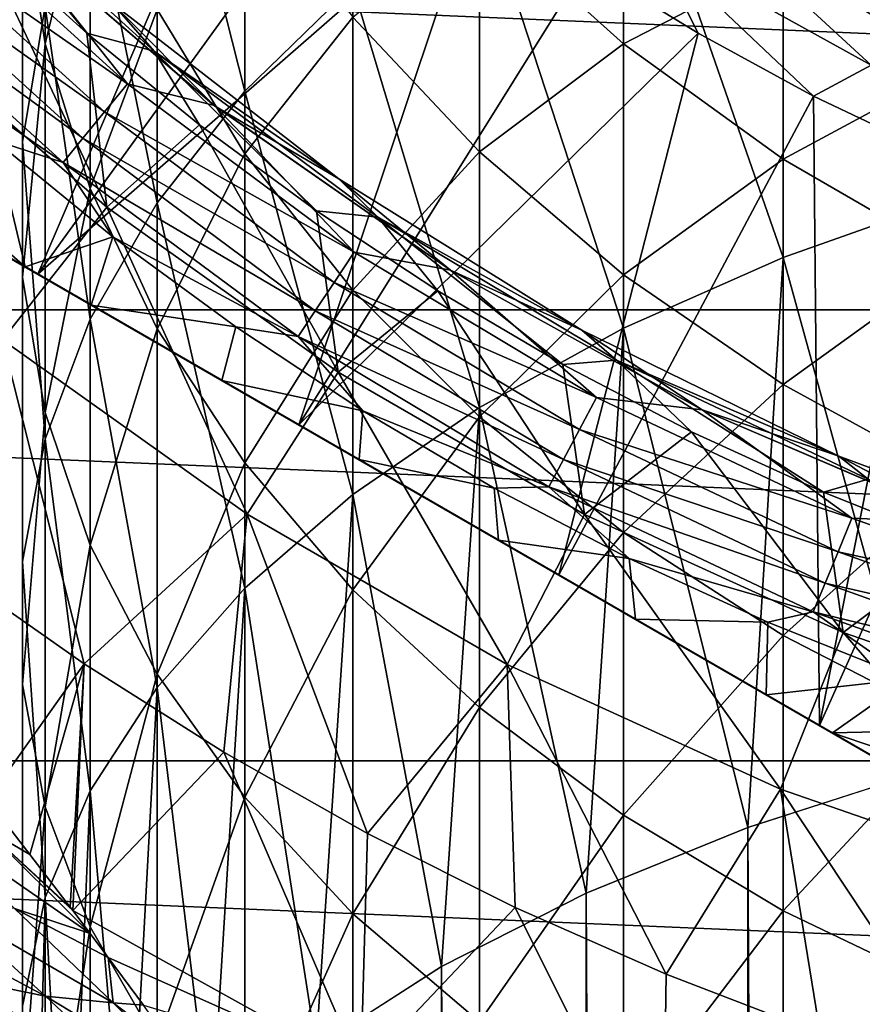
# Model space of a CAD drawing. Header units: metres. Extents: x -82 to 82, y -313 to 40.
# Tile 207 of 256: x -13 to -7.34, y -21.14 to -14.53. Entities that reach past the tile are written whole.
import ezdxf

# ---------------------------------------------------------------- set-up
doc = ezdxf.new("R2010")
doc.units = ezdxf.units.M
doc.layers.add('solid_505278_SW0001_CCC', color=7, linetype='CONTINUOUS')

msp = doc.modelspace()

# ---------------------------------------------------------------- linework, layer by layer
at = {"layer": 'solid_505278_SW0001_CCC'}
for points in [[(-16.009871, -13.776582, 114.878677), (-14.65399, -15.210876, 114.878677), (-12.543314, -11.294029, 119.121323)], [(-14.65399, -15.210876, 114.878677), (-11.93504, -11.935019, 119.121323), (-12.543314, -11.294029, 119.121323)], [(-11.485657, -15.006177, 185.358047), (-11.485657, -11.850669, 182.874664), (-12.076697, -12.679585, 181.902588)], [(-11.485657, -15.006177, 185.358047), (-10.759957, -14.298079, 186.334427), (-11.485657, -11.850669, 182.874664)], [(-14.65399, -15.210876, 114.878677), (-11.294052, -12.543294, 119.121323), (-11.93504, -11.935019, 119.121323)], [(-6.7022, -15.712504, 191.894119), (-6.7022, -12.04149, 189.446014), (-7.867265, -12.505249, 188.806549)], [(-12.828745, -14.688807, 174.35408), (-12.980934, -13.700008, 175.344269), (-12.828745, -12.398502, 171.879761)], [(-12.828745, -14.688807, 174.35408), (-12.828745, -12.398502, 171.879761), (-12.52615, -13.443274, 170.986298)], [(-7.867265, -16.124609, 191.2202), (-7.867265, -12.505249, 188.806549), (-8.940093, -13.040241, 188.068848)], [(-7.867265, -16.124609, 191.2202), (-6.7022, -15.712504, 191.894119), (-7.867265, -12.505249, 188.806549)], [(-14.65399, -15.210876, 114.878677), (-12.87771, -16.236412, 115.276672), (-11.294052, -12.543294, 119.121323)], [(-12.87771, -16.236412, 115.276672), (-10.622108, -13.117189, 119.121323), (-11.294052, -12.543294, 119.121323)], [(-12.980934, -15.345057, 178.776749), (-12.980934, -12.705381, 176.340302), (-12.980934, -13.700008, 175.344269)], [(-12.980934, -15.345057, 178.776749), (-12.828745, -14.437081, 179.841537), (-12.980934, -12.705381, 176.340302)], [(-12.076697, -15.756187, 184.323868), (-12.076697, -12.679585, 181.902588), (-12.52615, -13.545105, 180.887573)], [(-12.076697, -15.756187, 184.323868), (-11.485657, -15.006177, 185.358047), (-12.076697, -12.679585, 181.902588)], [(-8.940093, -16.600012, 190.442764), (-8.940093, -13.040241, 188.068848), (-9.908107, -13.640197, 187.241577)], [(-8.940093, -16.600012, 190.442764), (-7.867265, -16.124609, 191.2202), (-8.940093, -13.040241, 188.068848)], [(-12.87771, -16.236412, 115.276672), (-9.92105, -13.655131, 119.121323), (-10.622108, -13.117189, 119.121323)], [(36.44915, -16.476023, -279.5), (-36.44915, -16.476023, -279.5), (-37.71508, -13.325637, -279.5)], [(37.71508, -13.325637, -279.5), (36.44915, -16.476023, -279.5), (-37.71508, -13.325637, -279.5)], [(-8.940093, -14.68712, 162.595413), (-9.908107, -13.816042, 163.129776), (-8.940093, -13.320316, 160.157272)], [(-8.940093, -14.68712, 162.595413), (-8.940093, -13.320316, 160.157272), (-7.867265, -14.1321, 159.743256)], [(-12.095351, -14.738228, 80.853928), (-12.376077, -14.416405, 84), (-13.481708, -13.481708, 80.853928)], [(-13.481708, -13.481708, 80.853928), (-13.272218, -13.962365, 77.713394), (-12.548, -14.616672, 77.713394)], [(-12.095351, -14.738228, 80.853928), (-13.481708, -13.481708, 80.853928), (-12.548, -14.616672, 77.713394)], [(-12.52615, -15.66018, 173.381332), (-12.828745, -14.688807, 174.35408), (-12.52615, -13.443274, 170.986298)], [(-12.52615, -15.66018, 173.381332), (-12.52615, -13.443274, 170.986298), (-12.076697, -14.457055, 170.119339)], [(-12.52615, -16.539318, 183.244019), (-12.52615, -13.545105, 180.887573), (-12.828745, -14.437081, 179.841537)], [(-12.52615, -16.539318, 183.244019), (-12.076697, -15.756187, 184.323868), (-12.52615, -13.545105, 180.887573)], [(-11.485657, -15.427962, 169.289063), (-12.076697, -14.457055, 170.119339), (-11.485657, -13.533169, 166.888428)], [(-11.485657, -15.427962, 169.289063), (-11.485657, -13.533169, 166.888428), (-10.759957, -14.508553, 166.178955)], [(-13.854642, -13.854642, 92.084709), (-13.68262, -13.68262, 92.021599), (-12.275603, -14.957866, 92.021599)], [(-12.275603, -14.957866, 92.021599), (-13.68262, -13.68262, 92.021599), (-13.159344, -13.843471, 92)], [(-12.87771, -16.236412, 115.276672), (-11.123654, -17.249117, 115.475197), (-9.92105, -13.655131, 119.121323)], [(-11.123654, -17.249117, 115.475197), (-9.192798, -14.155645, 119.121323), (-9.92105, -13.655131, 119.121323)], [(-9.908107, -17.133142, 189.570923), (-9.908107, -13.640197, 187.241577), (-10.759957, -14.298079, 186.334427)], [(-9.908107, -17.133142, 189.570923), (-8.940093, -16.600012, 190.442764), (-9.908107, -13.640197, 187.241577)], [(-8.526323, -13.679221, 119.673233), (-8.738864, -14.02021, 119.427048), (-7.275626, -14.832373, 119.427048)], [(-7.098674, -14.471631, 119.673233), (-8.526323, -13.679221, 119.673233), (-7.275626, -14.832373, 119.427048)], [(-3.335342, -21.745701, 112.757362), (-17.164658, -13.761341, 112.757362), (-17.164658, -13.761341, 97.169998)], [(-3.344638, -21.740334, 112.910164), (-17.155363, -13.766708, 112.910164), (-17.164658, -13.761341, 112.757362)], [(-3.335342, -21.745701, 112.757362), (-3.344638, -21.740334, 112.910164), (-17.164658, -13.761341, 112.757362)], [(-3.335342, -21.745701, 97.169998), (-3.335342, -21.745701, 112.757362), (-17.164658, -13.761341, 97.169998)], [(-17.14616, -13.77202, 96.840813), (-3.335342, -21.745701, 97.169998), (-17.164658, -13.761341, 97.169998)], [(-12.980934, -16.258387, 177.705673), (-12.980934, -13.700008, 175.344269), (-12.828745, -14.688807, 174.35408)], [(-12.980934, -16.258387, 177.705673), (-12.980934, -15.345057, 178.776749), (-12.980934, -13.700008, 175.344269)], [(-6.7022, -14.835794, 159.384354), (-7.867265, -14.1321, 159.743256), (-6.7022, -13.72072, 156.967819)], [(-3.372968, -21.723976, 113.064278), (-17.127033, -13.783063, 113.064262), (-17.155363, -13.766708, 112.910164)], [(-3.344638, -21.740334, 112.910164), (-3.372968, -21.723976, 113.064278), (-17.155363, -13.766708, 112.910164)], [(-17.14616, -13.77202, 96.840813), (-3.353839, -21.735022, 96.840813), (-3.335342, -21.745701, 97.169998)], [(-17.14616, -13.77202, 96.840813), (-17.089987, -13.804452, 96.510437), (-3.353839, -21.735022, 96.840813)], [(-3.422243, -21.695528, 113.222115), (-17.077768, -13.811507, 113.222092), (-17.127033, -13.783063, 113.064262)], [(-3.372968, -21.723976, 113.064278), (-3.422243, -21.695528, 113.222115), (-17.127033, -13.783063, 113.064262)], [(-17.089987, -13.804452, 96.510437), (-3.410013, -21.702589, 96.510437), (-3.353839, -21.735022, 96.840813)], [(-17.089987, -13.804452, 96.510437), (-17.041265, -13.832582, 96.32399), (-3.410013, -21.702589, 96.510437)], [(-3.423943, -21.694546, 113.22657), (-17.076057, -13.812495, 113.22657), (-17.077768, -13.811507, 113.222092)], [(-3.422243, -21.695528, 113.222115), (-3.423943, -21.694546, 113.22657), (-17.077768, -13.811507, 113.222092)], [(-3.495441, -21.653267, 113.385109), (-17.004576, -13.853765, 113.385078), (-17.076057, -13.812495, 113.22657)], [(-3.423943, -21.694546, 113.22657), (-3.495441, -21.653267, 113.385109), (-17.076057, -13.812495, 113.22657)], [(-9.908107, -15.414766, 165.519791), (-10.759957, -14.508553, 166.178955), (-9.908107, -13.816042, 163.129776)], [(-9.908107, -15.414766, 165.519791), (-9.908107, -13.816042, 163.129776), (-8.940093, -14.68712, 162.595413)], [(-17.041265, -13.832582, 96.32399), (-3.458735, -21.674459, 96.32399), (-3.410013, -21.702589, 96.510437)], [(-17.041265, -13.832582, 96.32399), (-16.99383, -13.859969, 96.176758), (-3.458735, -21.674459, 96.32399)], [(-3.495441, -21.653267, 113.385109), (-16.903015, -13.9124, 113.554543), (-17.004576, -13.853765, 113.385078)], [(-16.99383, -13.859969, 96.176758), (-3.50617, -21.647072, 96.176758), (-3.458735, -21.674459, 96.32399)], [(-16.99383, -13.859969, 96.176758), (-16.854033, -13.940681, 95.839478), (-3.50617, -21.647072, 96.176758)], [(-13.854642, -13.854642, 92.084709), (-12.429935, -15.145921, 92.084709), (-14.016799, -14.016799, 92.187546)], [(-13.854642, -13.854642, 92.084709), (-12.275603, -14.957866, 92.021599), (-12.429935, -15.145921, 92.084709)], [(-11.69099, -15.103997, 89.099998), (-13.159344, -13.843471, 92), (-13.159473, -13.843348, 89.099998)], [(-12.376098, -14.416386, 89.099998), (-11.69099, -15.103997, 89.099998), (-13.159473, -13.843348, 89.099998)], [(-12.275603, -14.957866, 92.021599), (-13.159344, -13.843471, 92), (-11.691373, -15.103702, 92)], [(-11.69099, -15.103997, 89.099998), (-11.691373, -15.103702, 92), (-13.159344, -13.843471, 92)], [(-3.693207, -21.539087, 113.683708), (-16.806791, -13.967956, 113.683716), (-16.903015, -13.9124, 113.554543)], [(-3.597039, -21.59461, 113.554626), (-3.693207, -21.539087, 113.683708), (-16.903015, -13.9124, 113.554543)], [(-3.495441, -21.653267, 113.385109), (-3.597039, -21.59461, 113.554626), (-16.903015, -13.9124, 113.554543)], [(-16.854033, -13.940681, 95.839478), (-3.645968, -21.56636, 95.839478), (-3.50617, -21.647072, 96.176758)], [(-16.854033, -13.940681, 95.839478), (-16.665241, -14.049679, 95.497742), (-3.645968, -21.56636, 95.839478)], [(-13.272218, -13.962365, 77.713394), (-13.859437, -14.535359, 69.836754), (-12.415007, -15.786965, 69.836754)], [(-12.548, -14.616672, 77.713394), (-13.272218, -13.962365, 77.713394), (-12.415007, -15.786965, 69.836754)], [(-3.733701, -21.515707, 113.731995), (-16.766411, -13.991269, 113.731865), (-16.806791, -13.967956, 113.683716)], [(-3.693207, -21.539087, 113.683708), (-3.733701, -21.515707, 113.731995), (-16.806791, -13.967956, 113.683716)], [(-3.733701, -21.515707, 113.731995), (-16.586079, -14.095385, 113.917839), (-16.766411, -13.991269, 113.731865)], [(-14.016799, -14.016799, 92.187546), (-12.575418, -15.323192, 92.187546), (-14.164539, -14.164539, 92.327232)], [(-12.429935, -15.145921, 92.084709), (-12.575418, -15.323192, 92.187546), (-14.016799, -14.016799, 92.187546)], [(-8.738864, -14.02021, 119.427048), (-9.192798, -14.155645, 119.121323), (-8.439349, -14.61736, 119.121323)], [(-8.738864, -14.02021, 119.427048), (-8.439349, -14.61736, 119.121323), (-7.662769, -15.039009, 119.121323)], [(-7.275626, -14.832373, 119.427048), (-8.738864, -14.02021, 119.427048), (-7.662769, -15.039009, 119.121323)], [(-16.665241, -14.049679, 95.497742), (-3.834758, -21.457363, 95.497742), (-3.645968, -21.56636, 95.839478)], [(-16.665241, -14.049679, 95.497742), (-16.657099, -14.05438, 95.48481), (-3.834758, -21.457363, 95.497742)], [(-16.657099, -14.05438, 95.48481), (-3.842902, -21.452662, 95.48481), (-3.834758, -21.457363, 95.497742)], [(-16.657099, -14.05438, 95.48481), (-16.420527, -14.190966, 95.152443), (-3.842902, -21.452662, 95.48481)], [(-3.914102, -21.411554, 113.918007), (-16.352201, -14.230412, 114.111252), (-16.586079, -14.095385, 113.917839)], [(-3.733701, -21.515707, 113.731995), (-3.914102, -21.411554, 113.918007), (-16.586079, -14.095385, 113.917839)], [(-11.123654, -17.249117, 115.475197), (-8.439349, -14.61736, 119.121323), (-9.192798, -14.155645, 119.121323)], [(-7.867265, -15.46388, 162.118912), (-8.940093, -14.68712, 162.595413), (-7.867265, -14.1321, 159.743256)], [(-7.867265, -15.46388, 162.118912), (-7.867265, -14.1321, 159.743256), (-6.7022, -14.835794, 159.384354)], [(-16.420527, -14.190966, 95.152443), (-4.079474, -21.316076, 95.152443), (-3.842902, -21.452662, 95.48481)], [(-16.420527, -14.190966, 95.152443), (-16.110819, -14.369775, 94.804329), (-4.079474, -21.316076, 95.152443)], [(-14.164539, -14.164539, 92.327232), (-12.707966, -15.484701, 92.327232), (-13.926567, -14.65074, 92.499084)], [(-12.575418, -15.323192, 92.187546), (-12.707966, -15.484701, 92.327232), (-14.164539, -14.164539, 92.327232)], [(-4.159576, -21.269829, 114.119965), (-16.340429, -14.23721, 114.119957), (-16.352201, -14.230412, 114.111252)], [(-4.148025, -21.276499, 114.11142), (-4.159576, -21.269829, 114.119965), (-16.352201, -14.230412, 114.111252)], [(-3.914102, -21.411554, 113.918007), (-4.148025, -21.276499, 114.11142), (-16.352201, -14.230412, 114.111252)], [(-4.446409, -21.104225, 114.309044), (-16.053864, -14.402658, 114.308884), (-16.340429, -14.23721, 114.119957)], [(-4.159576, -21.269829, 114.119965), (-4.446409, -21.104225, 114.309044), (-16.340429, -14.23721, 114.119957)], [(-10.759957, -17.717749, 188.614914), (-10.759957, -14.298079, 186.334427), (-11.485657, -15.006177, 185.358047)], [(-10.759957, -17.717749, 188.614914), (-9.908107, -17.133142, 189.570923), (-10.759957, -14.298079, 186.334427)], [(-16.110819, -14.369775, 94.804329), (-4.389181, -21.137266, 94.804329), (-4.079474, -21.316076, 95.152443)], [(-16.110819, -14.369775, 94.804329), (-15.973395, -14.449117, 94.671585), (-4.389181, -21.137266, 94.804329)], [(-4.446409, -21.104225, 114.309044), (-15.68013, -14.618434, 114.506233), (-16.053864, -14.402658, 114.308884)], [(-12.376098, -14.416386, 89.099998), (-10.854101, -15.5945, 89.099998), (-11.69099, -15.103997, 89.099998)], [(-10.854096, -15.594505, 84), (-10.854101, -15.5945, 89.099998), (-12.376098, -14.416386, 89.099998)], [(-12.376077, -14.416405, 84), (-10.854096, -15.594505, 84), (-12.376098, -14.416386, 89.099998)], [(-12.095351, -14.738228, 80.853928), (-10.854096, -15.594505, 84), (-12.376077, -14.416405, 84)], [(-15.973395, -14.449117, 94.671585), (-4.526604, -21.057924, 94.671585), (-4.389181, -21.137266, 94.804329)], [(-15.973395, -14.449117, 94.671585), (-15.72608, -14.591905, 94.457443), (-4.526604, -21.057924, 94.671585)], [(-12.828745, -17.346386, 182.131165), (-12.828745, -14.437081, 179.841537), (-12.980934, -15.345057, 178.776749)], [(-12.828745, -17.346386, 182.131165), (-12.52615, -16.539318, 183.244019), (-12.828745, -14.437081, 179.841537)], [(-12.076697, -16.602743, 172.437439), (-12.52615, -15.66018, 173.381332), (-12.076697, -14.457055, 170.119339)], [(-12.076697, -16.602743, 172.437439), (-12.076697, -14.457055, 170.119339), (-11.485657, -15.427962, 169.289063)], [(-12.415007, -15.786965, 69.836754), (-13.859437, -14.535359, 69.836754), (-13.115787, -16.67808, 61.983105)], [(-10.759957, -16.344612, 168.505173), (-11.485657, -15.427962, 169.289063), (-10.759957, -14.508553, 166.178955)], [(-10.759957, -16.344612, 168.505173), (-10.759957, -14.508553, 166.178955), (-9.908107, -15.414766, 165.519791)], [(-15.72608, -14.591905, 94.457443), (-4.773921, -20.915136, 94.457436), (-4.526604, -21.057924, 94.671585)], [(-15.72608, -14.591905, 94.457443), (-15.258471, -14.861878, 94.119049), (-4.773921, -20.915136, 94.457436)], [(-4.85295, -20.869509, 114.521698), (-15.647055, -14.63753, 114.52169), (-15.68013, -14.618434, 114.506233)], [(-4.820144, -20.888449, 114.506363), (-4.85295, -20.869509, 114.521698), (-15.68013, -14.618434, 114.506233)], [(-4.446409, -21.104225, 114.309044), (-4.820144, -20.888449, 114.506363), (-15.68013, -14.618434, 114.506233)], [(-11.791574, -15.233457, 77.713394), (-12.548, -14.616672, 77.713394), (-12.415007, -15.786965, 69.836754)], [(-12.095351, -14.738228, 80.853928), (-12.548, -14.616672, 77.713394), (-11.791574, -15.233457, 77.713394)], [(-11.123654, -17.249117, 115.475197), (-9.376345, -18.257925, 115.475197), (-8.439349, -14.61736, 119.121323)], [(-9.376345, -18.257925, 115.475197), (-7.662769, -15.039009, 119.121323), (-8.439349, -14.61736, 119.121323)], [(-5.281591, -20.622032, 114.698235), (-15.218615, -14.88489, 114.698158), (-15.647055, -14.63753, 114.52169)], [(-4.85295, -20.869509, 114.521698), (-5.281591, -20.622032, 114.698235), (-15.647055, -14.63753, 114.52169)], [(-12.707966, -15.484701, 92.327232), (-13.166644, -15.337305, 92.499084), (-13.926567, -14.65074, 92.499084)], [(-12.828745, -17.166363, 176.640884), (-12.980934, -16.258387, 177.705673), (-12.828745, -14.688807, 174.35408)], [(-12.828745, -17.166363, 176.640884), (-12.828745, -14.688807, 174.35408), (-12.52615, -15.66018, 173.381332)], [(-8.940093, -16.241186, 164.918671), (-9.908107, -15.414766, 165.519791), (-8.940093, -14.68712, 162.595413)], [(-8.940093, -16.241186, 164.918671), (-8.940093, -14.68712, 162.595413), (-7.867265, -15.46388, 162.118912)], [(-10.59251, -15.852812, 80.853928), (-10.854096, -15.594505, 84), (-12.095351, -14.738228, 80.853928)], [(-12.095351, -14.738228, 80.853928), (-11.791574, -15.233457, 77.713394), (-11.004877, -15.811138, 77.713394)], [(-10.59251, -15.852812, 80.853928), (-12.095351, -14.738228, 80.853928), (-11.004877, -15.811138, 77.713394)], [(-15.258471, -14.861878, 94.119049), (-5.241532, -20.645161, 94.119041), (-4.773921, -20.915136, 94.457436)], [(-15.258471, -14.861878, 94.119049), (-14.879573, -15.080636, 93.892952), (-5.241532, -20.645161, 94.119041)], [(-15.218615, -14.88489, 114.698158), (-5.84601, -20.296165, 114.878677), (-14.65399, -15.210876, 114.878677)], [(-5.281591, -20.622032, 114.698235), (-5.84601, -20.296165, 114.878677), (-15.218615, -14.88489, 114.698158)], [(-6.7022, -16.137215, 161.705856), (-7.867265, -15.46388, 162.118912), (-6.7022, -14.835794, 159.384354)], [(-7.275626, -14.832373, 119.427048), (-7.662769, -15.039009, 119.121323), (-6.865186, -15.419437, 119.121323)], [(-14.404408, -14.925163, 93.166901), (-12.963223, -16.18704, 93.160645), (-13.329845, -15.975371, 93.259979)], [(-13.166644, -15.337305, 92.499084), (-12.963223, -16.18704, 93.160645), (-14.404408, -14.925163, 93.166901)], [(-12.429935, -15.145921, 92.084709), (-12.275603, -14.957866, 92.021599), (-10.750365, -16.089058, 92.021599)], [(-10.750365, -16.089058, 92.021599), (-12.275603, -14.957866, 92.021599), (-11.691373, -15.103702, 92)], [(-11.485657, -18.346975, 187.585938), (-11.485657, -15.006177, 185.358047), (-12.076697, -15.756187, 184.323868)], [(-11.485657, -18.346975, 187.585938), (-10.759957, -17.717749, 188.614914), (-11.485657, -15.006177, 185.358047)], [(-14.879573, -15.080636, 93.892952), (-5.620428, -20.426405, 93.892952), (-5.241532, -20.645161, 94.119041)], [(-14.879573, -15.080636, 93.892952), (-14.703426, -15.182334, 93.79953), (-5.620428, -20.426405, 93.892952)], [(-9.376345, -18.257925, 115.475197), (-7.622289, -19.27063, 115.276672), (-7.662769, -15.039009, 119.121323)], [(-7.622289, -19.27063, 115.276672), (-6.865186, -15.419437, 119.121323), (-7.662769, -15.039009, 119.121323)], [(-12.429935, -15.145921, 92.084709), (-10.885523, -16.291336, 92.084709), (-12.575418, -15.323192, 92.187546)], [(-12.429935, -15.145921, 92.084709), (-10.750365, -16.089058, 92.021599), (-10.885523, -16.291336, 92.084709)], [(-10.750365, -16.089058, 92.021599), (-11.691373, -15.103702, 92), (-10.102996, -16.20924, 92)], [(-10.103275, -16.209066, 89.099998), (-10.102996, -16.20924, 92), (-11.691373, -15.103702, 92)], [(-10.103275, -16.209066, 89.099998), (-11.691373, -15.103702, 92), (-11.69099, -15.103997, 89.099998)], [(-10.854101, -15.5945, 89.099998), (-10.103275, -16.209066, 89.099998), (-11.69099, -15.103997, 89.099998)], [(-14.703426, -15.182334, 93.79953), (-5.796582, -20.324703, 93.799522), (-5.620428, -20.426405, 93.892952)], [(-14.703426, -15.182334, 93.79953), (-14.060379, -15.553597, 93.50985), (-5.796582, -20.324703, 93.799522)], [(-14.65399, -15.210876, 114.878677), (-5.84601, -20.296165, 114.878677), (-7.622289, -19.27063, 115.276672)], [(-14.65399, -15.210876, 114.878677), (-7.622289, -19.27063, 115.276672), (-12.87771, -16.236412, 115.276672)], [(-11.791574, -15.233457, 77.713394), (-12.415007, -15.786965, 69.836754), (-10.858144, -16.895603, 69.836754)], [(-11.004877, -15.811138, 77.713394), (-11.791574, -15.233457, 77.713394), (-10.858144, -16.895603, 69.836754)], [(-13.166644, -15.337305, 92.499084), (-12.372923, -15.984499, 92.499084), (-12.963223, -16.18704, 93.160645)], [(-12.707966, -15.484701, 92.327232), (-12.372923, -15.984499, 92.499084), (-13.166644, -15.337305, 92.499084)], [(-12.980934, -18.167931, 180.998352), (-12.980934, -15.345057, 178.776749), (-12.980934, -16.258387, 177.705673)], [(-12.980934, -18.167931, 180.998352), (-12.828745, -17.346386, 182.131165), (-12.980934, -15.345057, 178.776749)], [(-12.575418, -15.323192, 92.187546), (-11.012929, -16.482012, 92.187546), (-12.707966, -15.484701, 92.327232)], [(-10.885523, -16.291336, 92.084709), (-11.012929, -16.482012, 92.187546), (-12.575418, -15.323192, 92.187546)], [(-9.908107, -17.196259, 167.776871), (-10.759957, -16.344612, 168.505173), (-9.908107, -15.414766, 165.519791)], [(-9.908107, -17.196259, 167.776871), (-9.908107, -15.414766, 165.519791), (-8.940093, -16.241186, 164.918671)], [(-7.622289, -19.27063, 115.276672), (-6.048785, -15.757602, 119.121323), (-6.865186, -15.419437, 119.121323)], [(-12.707966, -15.484701, 92.327232), (-11.129007, -16.655737, 92.327232), (-12.372923, -15.984499, 92.499084)], [(-11.012929, -16.482012, 92.187546), (-11.129007, -16.655737, 92.327232), (-12.707966, -15.484701, 92.327232)], [(-11.485657, -17.505442, 171.533447), (-12.076697, -16.602743, 172.437439), (-11.485657, -15.427962, 169.289063)], [(-11.485657, -17.505442, 171.533447), (-11.485657, -15.427962, 169.289063), (-10.759957, -16.344612, 168.505173)], [(-7.867265, -16.978123, 164.382629), (-8.940093, -16.241186, 164.918671), (-7.867265, -15.46388, 162.118912)], [(-7.867265, -16.978123, 164.382629), (-7.867265, -15.46388, 162.118912), (-6.7022, -16.137215, 161.705856)], [(-14.060379, -15.553597, 93.50985), (-6.439635, -19.953436, 93.50985), (-5.796582, -20.324703, 93.799522)], [(-14.060379, -15.553597, 93.50985), (-13.329845, -15.975371, 93.259979), (-6.439635, -19.953436, 93.50985)], [(-10.854101, -15.5945, 89.099998), (-9.220716, -16.612597, 89.099998), (-10.103275, -16.209066, 89.099998)], [(-9.220737, -16.612585, 84), (-9.220716, -16.612597, 89.099998), (-10.854101, -15.5945, 89.099998)], [(-10.854096, -15.594505, 84), (-9.220737, -16.612585, 84), (-10.854101, -15.5945, 89.099998)], [(-10.59251, -15.852812, 80.853928), (-9.220737, -16.612585, 84), (-10.854096, -15.594505, 84)], [(-12.52615, -18.058338, 175.594849), (-12.828745, -17.166363, 176.640884), (-12.52615, -15.66018, 173.381332)], [(-12.52615, -18.058338, 175.594849), (-12.52615, -15.66018, 173.381332), (-12.076697, -16.602743, 172.437439)], [(-6.916417, -19.573166, 193.902969), (-6.7022, -15.712504, 191.894119), (-7.867265, -16.124609, 191.2202)], [(-12.415007, -15.786965, 69.836754), (-13.115787, -16.67808, 61.983105), (-11.471045, -17.849295, 61.983105)], [(-12.076697, -19.013449, 186.496048), (-12.076697, -15.756187, 184.323868), (-12.52615, -16.539318, 183.244019)], [(-10.858144, -16.895603, 69.836754), (-12.415007, -15.786965, 69.836754), (-11.471045, -17.849295, 61.983105)], [(-12.076697, -19.013449, 186.496048), (-11.485657, -18.346975, 187.585938), (-12.076697, -15.756187, 184.323868)], [(-10.189931, -16.348232, 77.713394), (-11.004877, -15.811138, 77.713394), (-10.858144, -16.895603, 69.836754)], [(-10.59251, -15.852812, 80.853928), (-11.004877, -15.811138, 77.713394), (-10.189931, -16.348232, 77.713394)], [(-7.622289, -19.27063, 115.276672), (-5.84601, -20.296165, 114.878677), (-6.048785, -15.757602, 119.121323)], [(-8.987657, -16.814724, 80.853928), (-9.220737, -16.612585, 84), (-10.59251, -15.852812, 80.853928)], [(-10.59251, -15.852812, 80.853928), (-10.189931, -16.348232, 77.713394), (-9.348828, -16.843361, 77.713394)], [(-8.987657, -16.814724, 80.853928), (-10.59251, -15.852812, 80.853928), (-9.348828, -16.843361, 77.713394)], [(-13.329845, -15.975371, 93.259979), (-7.17018, -19.531656, 93.259972), (-6.439635, -19.953436, 93.50985)], [(-13.329845, -15.975371, 93.259979), (-12.963223, -16.18704, 93.160645), (-7.17018, -19.531656, 93.259972)], [(-12.372923, -15.984499, 92.499084), (-12.518565, -16.443764, 93.060432), (-12.963223, -16.18704, 93.160645)], [(-12.372923, -15.984499, 92.499084), (-11.547441, -16.590662, 92.499084), (-12.518565, -16.443764, 93.060432)], [(-11.129007, -16.655737, 92.327232), (-11.547441, -16.590662, 92.499084), (-12.372923, -15.984499, 92.499084)], [(-10.885523, -16.291336, 92.084709), (-10.750365, -16.089058, 92.021599), (-9.121596, -17.065306, 92.021599)], [(-9.121596, -17.065306, 92.021599), (-10.750365, -16.089058, 92.021599), (-10.102996, -16.20924, 92)], [(-8.105368, -19.956154, 193.151321), (-7.867265, -16.124609, 191.2202), (-8.940093, -16.600012, 190.442764)], [(-8.105368, -19.956154, 193.151321), (-6.916417, -19.573166, 193.902969), (-7.867265, -16.124609, 191.2202)], [(-6.7022, -17.616938, 163.917969), (-7.867265, -16.978123, 164.382629), (-6.7022, -16.137215, 161.705856)], [(-12.963223, -16.18704, 93.160645), (-7.536777, -19.320002, 93.160645), (-7.17018, -19.531656, 93.259972)], [(-12.963223, -16.18704, 93.160645), (-12.518565, -16.443764, 93.060432), (-7.536777, -19.320002, 93.160645)], [(-8.411724, -17.14797, 89.099998), (-10.102996, -16.20924, 92), (-10.103275, -16.209066, 89.099998)], [(-9.220716, -16.612597, 89.099998), (-8.411724, -17.14797, 89.099998), (-10.103275, -16.209066, 89.099998)], [(-9.121596, -17.065306, 92.021599), (-10.102996, -16.20924, 92), (-8.411586, -17.148039, 92)], [(-8.411724, -17.14797, 89.099998), (-8.411586, -17.148039, 92), (-10.102996, -16.20924, 92)], [(-12.980934, -18.99432, 179.858856), (-12.980934, -16.258387, 177.705673), (-12.828745, -17.166363, 176.640884)], [(-12.980934, -18.99432, 179.858856), (-12.980934, -18.167931, 180.998352), (-12.980934, -16.258387, 177.705673)], [(-12.87771, -16.236412, 115.276672), (-7.622289, -19.27063, 115.276672), (-9.376345, -18.257925, 115.475197)], [(-12.87771, -16.236412, 115.276672), (-9.376345, -18.257925, 115.475197), (-11.123654, -17.249117, 115.475197)], [(-8.940093, -17.972916, 167.112701), (-9.908107, -17.196259, 167.776871), (-8.940093, -16.241186, 164.918671)], [(-8.940093, -17.972916, 167.112701), (-8.940093, -16.241186, 164.918671), (-7.867265, -16.978123, 164.382629)], [(-10.759957, -18.357697, 170.679993), (-11.485657, -17.505442, 171.533447), (-10.759957, -16.344612, 168.505173)], [(-10.885523, -16.291336, 92.084709), (-9.236276, -17.279856, 92.084709), (-11.012929, -16.482012, 92.187546)], [(-10.885523, -16.291336, 92.084709), (-9.121596, -17.065306, 92.021599), (-9.236276, -17.279856, 92.084709)], [(-10.759957, -18.357697, 170.679993), (-10.759957, -16.344612, 168.505173), (-9.908107, -17.196259, 167.776871)], [(-10.189931, -16.348232, 77.713394), (-10.858144, -16.895603, 69.836754), (-9.202949, -17.851231, 69.836754)], [(-9.348828, -16.843361, 77.713394), (-10.189931, -16.348232, 77.713394), (-9.202949, -17.851231, 69.836754)], [(34.920612, -19.507713, -279.5), (-34.920612, -19.507713, -279.5), (-36.44915, -16.476023, -279.5)], [(36.44915, -16.476023, -279.5), (34.920612, -19.507713, -279.5), (-36.44915, -16.476023, -279.5)], [(-12.518565, -16.443764, 93.060432), (-7.981473, -19.063255, 93.060425), (-7.536777, -19.320002, 93.160645)], [(-12.518565, -16.443764, 93.060432), (-11.640557, -16.950682, 92.92083), (-7.981473, -19.063255, 93.060425)], [(-11.547441, -16.590662, 92.499084), (-11.640557, -16.950682, 92.92083), (-12.518565, -16.443764, 93.060432)], [(-12.52615, -19.709351, 185.358032), (-12.52615, -16.539318, 183.244019), (-12.828745, -17.346386, 182.131165)], [(-12.52615, -19.709351, 185.358032), (-12.076697, -19.013449, 186.496048), (-12.52615, -16.539318, 183.244019)], [(-11.012929, -16.482012, 92.187546), (-9.344378, -17.482103, 92.187546), (-11.129007, -16.655737, 92.327232)], [(-9.236276, -17.279856, 92.084709), (-9.344378, -17.482103, 92.187546), (-11.012929, -16.482012, 92.187546)], [(-12.076697, -18.923859, 174.579834), (-12.52615, -18.058338, 175.594849), (-12.076697, -16.602743, 172.437439)], [(-12.076697, -18.923859, 174.579834), (-12.076697, -16.602743, 172.437439), (-11.485657, -17.505442, 171.533447)], [(-11.547441, -16.590662, 92.499084), (-10.692317, -17.154236, 92.499084), (-11.640557, -16.950682, 92.92083)], [(-11.129007, -16.655737, 92.327232), (-10.692317, -17.154236, 92.499084), (-11.547441, -16.590662, 92.499084)], [(-9.192389, -20.397171, 192.285767), (-8.940093, -16.600012, 190.442764), (-9.908107, -17.133142, 189.570923)], [(-9.192389, -20.397171, 192.285767), (-8.105368, -19.956154, 193.151321), (-8.940093, -16.600012, 190.442764)], [(-11.129007, -16.655737, 92.327232), (-9.44287, -17.666368, 92.327232), (-10.692317, -17.154236, 92.499084)], [(-9.344378, -17.482103, 92.187546), (-9.44287, -17.666368, 92.327232), (-11.129007, -16.655737, 92.327232)], [(-9.220737, -16.612585, 84), (-7.492761, -17.460199, 84), (-9.220716, -16.612597, 89.099998)], [(-8.987657, -16.814724, 80.853928), (-7.492761, -17.460199, 84), (-9.220737, -16.612585, 84)], [(-9.220716, -16.612597, 89.099998), (-7.492754, -17.460201, 89.099998), (-8.411724, -17.14797, 89.099998)], [(-7.492761, -17.460199, 84), (-7.492754, -17.460201, 89.099998), (-9.220716, -16.612597, 89.099998)], [(-13.474886, -18.218424, 54.188477), (-12.566616, -18.856396, 54.188477), (-13.115787, -16.67808, 61.983105)], [(-12.566616, -18.856396, 54.188477), (-11.471045, -17.849295, 61.983105), (-13.115787, -16.67808, 61.983105)], [(-8.987657, -16.814724, 80.853928), (-9.348828, -16.843361, 77.713394), (-8.483727, -17.295254, 77.713394)], [(-8.483727, -17.295254, 77.713394), (-9.348828, -16.843361, 77.713394), (-9.202949, -17.851231, 69.836754)], [(-7.296248, -17.6147, 80.853928), (-7.492761, -17.460199, 84), (-8.987657, -16.814724, 80.853928)], [(-8.987657, -16.814724, 80.853928), (-8.483727, -17.295254, 77.713394), (-7.596848, -17.702749, 77.713394)], [(-7.296248, -17.6147, 80.853928), (-8.987657, -16.814724, 80.853928), (-7.596848, -17.702749, 77.713394)], [(-10.858144, -16.895603, 69.836754), (-11.471045, -17.849295, 61.983105), (-9.72242, -18.858864, 61.983105)], [(-9.202949, -17.851231, 69.836754), (-10.858144, -16.895603, 69.836754), (-9.72242, -18.858864, 61.983105)], [(-11.640557, -16.950682, 92.92083), (-8.859488, -18.556334, 92.92083), (-7.981473, -19.063255, 93.060425)], [(-11.640557, -16.950682, 92.92083), (-10.718838, -17.482838, 92.848976), (-8.859488, -18.556334, 92.92083)], [(-10.692317, -17.154236, 92.499084), (-10.718838, -17.482838, 92.848976), (-11.640557, -16.950682, 92.92083)], [(-7.867265, -18.665478, 166.520432), (-8.940093, -17.972916, 167.112701), (-7.867265, -16.978123, 164.382629)], [(-7.867265, -18.665478, 166.520432), (-7.867265, -16.978123, 164.382629), (-6.7022, -17.616938, 163.917969)], [(-9.236276, -17.279856, 92.084709), (-9.121596, -17.065306, 92.021599), (-7.404981, -17.877205, 92.021599)], [(-7.404981, -17.877205, 92.021599), (-9.121596, -17.065306, 92.021599), (-8.411586, -17.148039, 92)], [(-10.163809, -20.890667, 191.31723), (-9.908107, -17.133142, 189.570923), (-10.759957, -17.717749, 188.614914)], [(-10.163809, -20.890667, 191.31723), (-9.192389, -20.397171, 192.285767), (-9.908107, -17.133142, 189.570923)], [(-12.828745, -19.815865, 178.726044), (-12.980934, -18.99432, 179.858856), (-12.828745, -17.166363, 176.640884)], [(-12.828745, -19.815865, 178.726044), (-12.828745, -17.166363, 176.640884), (-12.52615, -18.058338, 175.594849)], [(-9.908107, -19.149513, 169.887054), (-10.759957, -18.357697, 170.679993), (-9.908107, -17.196259, 167.776871)], [(-10.692317, -17.154236, 92.499084), (-9.809746, -17.673775, 92.499084), (-10.718838, -17.482838, 92.848976)], [(-9.44287, -17.666368, 92.327232), (-9.809746, -17.673775, 92.499084), (-10.692317, -17.154236, 92.499084)], [(-9.908107, -19.149513, 169.887054), (-9.908107, -17.196259, 167.776871), (-8.940093, -17.972916, 167.112701)], [(-6.633262, -17.911165, 89.099998), (-8.411586, -17.148039, 92), (-8.411724, -17.14797, 89.099998)], [(-7.492754, -17.460201, 89.099998), (-6.633262, -17.911165, 89.099998), (-8.411724, -17.14797, 89.099998)], [(-7.404981, -17.877205, 92.021599), (-8.411586, -17.148039, 92), (-6.633739, -17.910988, 92)], [(-6.633262, -17.911165, 89.099998), (-6.633739, -17.910988, 92), (-8.411586, -17.148039, 92)], [(-9.236276, -17.279856, 92.084709), (-7.498078, -18.101963, 92.084709), (-9.344378, -17.482103, 92.187546)], [(-9.236276, -17.279856, 92.084709), (-7.404981, -17.877205, 92.021599), (-7.498078, -18.101963, 92.084709)], [(-8.483727, -17.295254, 77.713394), (-9.202949, -17.851231, 69.836754), (-7.46441, -18.645193, 69.836754)], [(-7.596848, -17.702749, 77.713394), (-8.483727, -17.295254, 77.713394), (-7.46441, -18.645193, 69.836754)], [(-12.828745, -20.426527, 184.185226), (-12.828745, -17.346386, 182.131165), (-12.980934, -18.167931, 180.998352)], [(-12.828745, -20.426527, 184.185226), (-12.52615, -19.709351, 185.358032), (-12.828745, -17.346386, 182.131165)], [(-7.492761, -17.460199, 84), (-5.687899, -18.128645, 84), (-7.492754, -17.460201, 89.099998)], [(-7.296248, -17.6147, 80.853928), (-5.687899, -18.128645, 84), (-7.492761, -17.460199, 84)], [(-7.492754, -17.460201, 89.099998), (-5.687925, -18.128637, 89.099998), (-6.633262, -17.911165, 89.099998)], [(-5.687899, -18.128645, 84), (-5.687925, -18.128637, 89.099998), (-7.492754, -17.460201, 89.099998)], [(-11.485657, -19.752773, 173.607758), (-12.076697, -18.923859, 174.579834), (-11.485657, -17.505442, 171.533447)], [(-11.485657, -19.752773, 173.607758), (-11.485657, -17.505442, 171.533447), (-10.759957, -18.357697, 170.679993)], [(-10.718838, -17.482838, 92.848976), (-9.781212, -18.024176, 92.848976), (-8.859488, -18.556334, 92.92083)], [(-9.809746, -17.673775, 92.499084), (-9.781212, -18.024176, 92.848976), (-10.718838, -17.482838, 92.848976)], [(-9.344378, -17.482103, 92.187546), (-7.585837, -18.313831, 92.187546), (-9.44287, -17.666368, 92.327232)], [(-7.498078, -18.101963, 92.084709), (-7.585837, -18.313831, 92.187546), (-9.344378, -17.482103, 92.187546)], [(-9.44287, -17.666368, 92.327232), (-8.901993, -18.147947, 92.499084), (-9.809746, -17.673775, 92.499084)], [(-9.44287, -17.666368, 92.327232), (-7.665793, -18.506863, 92.327232), (-8.901993, -18.147947, 92.499084)], [(-7.585837, -18.313831, 92.187546), (-7.665793, -18.506863, 92.327232), (-9.44287, -17.666368, 92.327232)], [(-6.7022, -19.265825, 166.007034), (-7.867265, -18.665478, 166.520432), (-6.7022, -17.616938, 163.917969)], [(-7.296248, -17.6147, 80.853928), (-7.596848, -17.702749, 77.713394), (-6.690468, -18.064802, 77.713394)], [(-11.007415, -21.430439, 190.257874), (-10.759957, -17.717749, 188.614914), (-11.485657, -18.346975, 187.585938)], [(-11.007415, -21.430439, 190.257874), (-10.163809, -20.890667, 191.31723), (-10.759957, -17.717749, 188.614914)], [(-9.809746, -17.673775, 92.499084), (-8.901993, -18.147947, 92.499084), (-9.781212, -18.024176, 92.848976)], [(-6.690468, -18.064802, 77.713394), (-7.596848, -17.702749, 77.713394), (-7.46441, -18.645193, 69.836754)], [(-12.566616, -18.856396, 54.188477), (-11.628195, -19.449129, 54.188477), (-11.471045, -17.849295, 61.983105)], [(-11.628195, -19.449129, 54.188477), (-10.661873, -19.995199, 54.188477), (-11.471045, -17.849295, 61.983105)], [(-10.661873, -19.995199, 54.188477), (-9.72242, -18.858864, 61.983105), (-11.471045, -17.849295, 61.983105)], [(-9.202949, -17.851231, 69.836754), (-9.72242, -18.858864, 61.983105), (-7.885747, -19.697643, 61.983105)], [(-7.46441, -18.645193, 69.836754), (-9.202949, -17.851231, 69.836754), (-7.885747, -19.697643, 61.983105)], [(-7.498078, -18.101963, 92.084709), (-7.404981, -17.877205, 92.021599), (-5.617051, -18.516935, 92.021599)], [(-5.617051, -18.516935, 92.021599), (-7.404981, -17.877205, 92.021599), (-6.633739, -17.910988, 92)], [(-8.940093, -19.871609, 169.16394), (-9.908107, -19.149513, 169.887054), (-8.940093, -17.972916, 167.112701)], [(-8.940093, -19.871609, 169.16394), (-8.940093, -17.972916, 167.112701), (-7.867265, -18.665478, 166.520432)], [(-12.52615, -20.622934, 177.61319), (-12.828745, -19.815865, 178.726044), (-12.52615, -18.058338, 175.594849)], [(-12.52615, -20.622934, 177.61319), (-12.52615, -18.058338, 175.594849), (-12.076697, -18.923859, 174.579834)], [(-8.901993, -18.147947, 92.499084), (-8.859488, -18.556334, 92.92083), (-9.781212, -18.024176, 92.848976)], [(-6.690468, -18.064802, 77.713394), (-7.46441, -18.645193, 69.836754), (-5.658272, -19.270304, 69.836754)], [(-7.498078, -18.101963, 92.084709), (-5.68767, -18.749737, 92.084709), (-7.585837, -18.313831, 92.187546)], [(-7.498078, -18.101963, 92.084709), (-5.617051, -18.516935, 92.021599), (-5.68767, -18.749737, 92.084709)], [(-12.980934, -21.156565, 182.991394), (-12.980934, -18.167931, 180.998352), (-12.980934, -18.99432, 179.858856)], [(-12.980934, -21.156565, 182.991394), (-12.828745, -20.426527, 184.185226), (-12.980934, -18.167931, 180.998352)], [(-8.901993, -18.147947, 92.499084), (-7.971389, -18.575533, 92.499084), (-8.859488, -18.556334, 92.92083)], [(-7.665793, -18.506863, 92.327232), (-7.971389, -18.575533, 92.499084), (-8.901993, -18.147947, 92.499084)], [(-13.474886, -18.218424, 54.188477), (-13.216655, -19.770588, 48.28775), (-12.566616, -18.856396, 54.188477)], [(-7.585837, -18.313831, 92.187546), (-5.75424, -18.969187, 92.187546), (-7.665793, -18.506863, 92.327232)], [(-5.68767, -18.749737, 92.084709), (-5.75424, -18.969187, 92.187546), (-7.585837, -18.313831, 92.187546)], [(-11.712595, -22.009699, 189.121002), (-11.485657, -18.346975, 187.585938), (-12.076697, -19.013449, 186.496048)], [(-11.712595, -22.009699, 189.121002), (-11.007415, -21.430439, 190.257874), (-11.485657, -18.346975, 187.585938)], [(-10.759957, -20.535368, 172.690002), (-11.485657, -19.752773, 173.607758), (-10.759957, -18.357697, 170.679993)], [(-10.759957, -20.535368, 172.690002), (-10.759957, -18.357697, 170.679993), (-9.908107, -19.149513, 169.887054)], [(-7.665793, -18.506863, 92.327232), (-7.020322, -18.955435, 92.499084), (-7.971389, -18.575533, 92.499084)], [(-7.665793, -18.506863, 92.327232), (-5.814891, -19.169127, 92.327232), (-7.020322, -18.955435, 92.499084)], [(-5.75424, -18.969187, 92.187546), (-5.814891, -19.169127, 92.327232), (-7.665793, -18.506863, 92.327232)], [(-7.971389, -18.575533, 92.499084), (-7.981473, -19.063255, 93.060425), (-8.859488, -18.556334, 92.92083)], [(-7.971389, -18.575533, 92.499084), (-7.020322, -18.955435, 92.499084), (-7.981473, -19.063255, 93.060425)], [(-7.46441, -18.645193, 69.836754), (-7.885747, -19.697643, 61.983105), (-5.97766, -20.358038, 61.983105)], [(-5.658272, -19.270304, 69.836754), (-7.46441, -18.645193, 69.836754), (-5.97766, -20.358038, 61.983105)], [(-7.867265, -20.515516, 168.519119), (-8.940093, -19.871609, 169.16394), (-7.867265, -18.665478, 166.520432)], [(-7.867265, -20.515516, 168.519119), (-7.867265, -18.665478, 166.520432), (-6.7022, -19.265825, 166.007034)], [(-12.566616, -18.856396, 54.188477), (-13.216655, -19.770588, 48.28775), (-12.932074, -20.137524, 47.410999)], [(-12.566616, -18.856396, 54.188477), (-12.932074, -20.137524, 47.410999), (-12.660395, -20.490747, 46.491047)], [(-12.566616, -18.856396, 54.188477), (-12.660395, -20.490747, 46.491047), (-12.643037, -20.513474, 46.429043)], [(-12.566616, -18.856396, 54.188477), (-12.643037, -20.513474, 46.429043), (-11.628195, -19.449129, 54.188477)], [(-10.661873, -19.995199, 54.188477), (-9.669969, -20.493298, 54.188477), (-9.72242, -18.858864, 61.983105)], [(-8.654863, -20.942226, 54.188477), (-7.885747, -19.697643, 61.983105), (-9.72242, -18.858864, 61.983105)], [(-9.669969, -20.493298, 54.188477), (-8.654863, -20.942226, 54.188477), (-9.72242, -18.858864, 61.983105)], [(-12.076697, -21.406065, 176.53334), (-12.52615, -20.622934, 177.61319), (-12.076697, -18.923859, 174.579834)], [(-12.076697, -21.406065, 176.53334), (-12.076697, -18.923859, 174.579834), (-11.485657, -19.752773, 173.607758)], [(-7.020322, -18.955435, 92.499084), (-7.536777, -19.320002, 93.160645), (-7.981473, -19.063255, 93.060425)], [(-7.020322, -18.955435, 92.499084), (-6.051235, -19.286678, 92.499084), (-7.536777, -19.320002, 93.160645)], [(-12.980934, -21.890909, 181.790512), (-12.980934, -18.99432, 179.858856), (-12.828745, -19.815865, 178.726044)], [(-12.980934, -21.890909, 181.790512), (-12.980934, -21.156565, 182.991394), (-12.980934, -18.99432, 179.858856)], [(-12.270483, -22.621161, 187.920944), (-12.076697, -19.013449, 186.496048), (-12.52615, -19.709351, 185.358032)], [(-12.270483, -22.621161, 187.920944), (-11.712595, -22.009699, 189.121002), (-12.076697, -19.013449, 186.496048)], [(-9.908107, -21.262463, 171.837326), (-10.759957, -20.535368, 172.690002), (-9.908107, -19.149513, 169.887054)], [(-9.908107, -21.262463, 171.837326), (-9.908107, -19.149513, 169.887054), (-8.940093, -19.871609, 169.16394)], [(-6.7022, -21.073689, 167.960159), (-7.867265, -20.515516, 168.519119), (-6.7022, -19.265825, 166.007034)], [(-6.051235, -19.286678, 92.499084), (-5.72034, -19.938032, 93.166901), (-7.536777, -19.320002, 93.160645)], [(-5.72034, -19.938032, 93.166901), (-7.17018, -19.531656, 93.259972), (-7.536777, -19.320002, 93.160645)], [(-10.705858, -21.588039, 46.427799), (-11.628195, -19.449129, 54.188477), (-12.643037, -20.513474, 46.429043)], [(-10.705858, -21.588039, 46.427799), (-10.661873, -19.995199, 54.188477), (-11.628195, -19.449129, 54.188477)], [(33.140461, -22.398878, -279.5), (-33.140461, -22.398878, -279.5), (-34.920612, -19.507713, -279.5)], [(34.920612, -19.507713, -279.5), (33.140461, -22.398878, -279.5), (-34.920612, -19.507713, -279.5)], [(-6.916417, -229.583405, 300.908539), (-6.916417, -19.573166, 193.902969), (-8.105368, -19.956154, 193.151321)], [(-12.674063, -23.257137, 186.672775), (-12.52615, -19.709351, 185.358032), (-12.828745, -20.426527, 184.185226)], [(-12.674063, -23.257137, 186.672775), (-12.270483, -22.621161, 187.920944), (-12.52615, -19.709351, 185.358032)], [(-8.654863, -20.942226, 54.188477), (-7.618993, -21.34091, 54.188477), (-7.885747, -19.697643, 61.983105)], [(-6.564843, -21.688393, 54.188477), (-5.97766, -20.358038, 61.983105), (-7.885747, -19.697643, 61.983105)], [(-7.618993, -21.34091, 54.188477), (-6.564843, -21.688393, 54.188477), (-7.885747, -19.697643, 61.983105)], [(-12.932074, -20.137524, 47.410999), (-13.216655, -19.770588, 48.28775), (-13.244135, -19.95635, 47.373222)], [(-11.485657, -22.156075, 175.499161), (-12.076697, -21.406065, 176.53334), (-11.485657, -19.752773, 173.607758)], [(-11.485657, -22.156075, 175.499161), (-11.485657, -19.752773, 173.607758), (-10.759957, -20.535368, 172.690002)], [(-12.525467, -20.668148, 45.997139), (-13.750135, -19.822205, 46.905735), (-13.034206, -20.500233, 45.509495)], [(-12.525467, -20.668148, 45.997139), (-13.244135, -19.95635, 47.373222), (-13.750135, -19.822205, 46.905735)], [(-12.828745, -22.620947, 180.596664), (-12.980934, -21.890909, 181.790512), (-12.828745, -19.815865, 178.726044)], [(-12.828745, -22.620947, 180.596664), (-12.828745, -19.815865, 178.726044), (-12.52615, -20.622934, 177.61319)], [(-8.940093, -21.925535, 171.059738), (-9.908107, -21.262463, 171.837326), (-8.940093, -19.871609, 169.16394)], [(-8.940093, -21.925535, 171.059738), (-8.940093, -19.871609, 169.16394), (-7.867265, -20.515516, 168.519119)], [(-12.643037, -20.513474, 46.429043), (-13.244135, -19.95635, 47.373222), (-12.525467, -20.668148, 45.997139)], [(-12.660395, -20.490747, 46.491047), (-12.932074, -20.137524, 47.410999), (-13.244135, -19.95635, 47.373222)], [(-12.643037, -20.513474, 46.429043), (-12.660395, -20.490747, 46.491047), (-13.244135, -19.95635, 47.373222)], [(-8.105368, -229.966385, 300.15686), (-8.105368, -19.956154, 193.151321), (-9.192389, -20.397171, 192.285767)], [(-8.105368, -229.966385, 300.15686), (-6.916417, -229.583405, 300.908539), (-8.105368, -19.956154, 193.151321)], [(-10.705858, -21.588039, 46.427799), (-9.669969, -20.493298, 54.188477), (-10.661873, -19.995199, 54.188477)], [(-12.827552, -21.088762, 43.290089), (-14.131063, -20.395517, 44.53215), (-13.490026, -20.954977, 42.995033)], [(-12.827552, -21.088762, 43.290089), (-13.486978, -20.486084, 44.836853), (-14.131063, -20.395517, 44.53215)], [(-12.918259, -23.909628, 185.392181), (-12.828745, -20.426527, 184.185226), (-12.980934, -21.156565, 182.991394)], [(-12.918259, -23.909628, 185.392181), (-12.674063, -23.257137, 186.672775), (-12.828745, -20.426527, 184.185226)], [(-9.192389, -230.40741, 299.291321), (-9.192389, -20.397171, 192.285767), (-10.163809, -20.890667, 191.31723)], [(-9.192389, -230.40741, 299.291321), (-8.105368, -229.966385, 300.15686), (-9.192389, -20.397171, 192.285767)], [(-12.3706, -21.134138, 44.030193), (-13.486978, -20.486084, 44.836853), (-12.827552, -21.088762, 43.290089)], [(-12.3706, -21.134138, 44.030193), (-13.034206, -20.500233, 45.509495), (-13.486978, -20.486084, 44.836853)], [(-12.404385, -20.828892, 45.529381), (-13.034206, -20.500233, 45.509495), (-12.3706, -21.134138, 44.030193)], [(-12.404385, -20.828892, 45.529381), (-12.525467, -20.668148, 45.997139), (-13.034206, -20.500233, 45.509495)], [(-12.643037, -20.513474, 46.429043), (-12.525467, -20.668148, 45.997139), (-12.404385, -20.828892, 45.529381)], [(-10.705858, -21.588039, 46.427799), (-12.643037, -20.513474, 46.429043), (-12.404385, -20.828892, 45.529381)], [(-10.705858, -21.588039, 46.427799), (-8.677304, -22.480286, 46.427799), (-9.669969, -20.493298, 54.188477)], [(-8.677304, -22.480286, 46.427799), (-8.654863, -20.942226, 54.188477), (-9.669969, -20.493298, 54.188477)], [(-7.867265, -22.516813, 170.366333), (-8.940093, -21.925535, 171.059738), (-7.867265, -20.515516, 168.519119)], [(-7.867265, -22.516813, 170.366333), (-7.867265, -20.515516, 168.519119), (-6.7022, -21.073689, 167.960159)], [(-10.759957, -22.864172, 174.522766), (-11.485657, -22.156075, 175.499161), (-10.759957, -20.535368, 172.690002)], [(-10.759957, -22.864172, 174.522766), (-10.759957, -20.535368, 172.690002), (-9.908107, -21.262463, 171.837326)], [(-12.52615, -23.338123, 179.423874), (-12.828745, -22.620947, 180.596664), (-12.52615, -20.622934, 177.61319)], [(-12.52615, -23.338123, 179.423874), (-12.52615, -20.622934, 177.61319), (-12.076697, -21.406065, 176.53334)], [(-12.166914, -21.150589, 44.527954), (-12.404385, -20.828892, 45.529381), (-12.3706, -21.134138, 44.030193)], [(-10.705858, -21.588039, 46.427799), (-12.404385, -20.828892, 45.529381), (-12.166914, -21.150589, 44.527954)], [(-10.163809, -230.900909, 298.322784), (-10.163809, -20.890667, 191.31723), (-11.007415, -21.430439, 190.257874)], [(-10.163809, -230.900909, 298.322784), (-9.192389, -230.40741, 299.291321), (-10.163809, -20.890667, 191.31723)], [(-12.918254, -21.464922, 41.382393), (-14.122563, -20.946991, 42.583321), (-13.573486, -21.414721, 40.954964)], [(-12.918254, -21.464922, 41.382393), (-13.490026, -20.954977, 42.995033), (-14.122563, -20.946991, 42.583321)], [(-12.237123, -21.643713, 41.663513), (-13.490026, -20.954977, 42.995033), (-12.918254, -21.464922, 41.382393)], [(-12.237123, -21.643713, 41.663513), (-12.827552, -21.088762, 43.290089), (-13.490026, -20.954977, 42.995033)], [(-8.677304, -22.480286, 46.427799), (-7.618993, -21.34091, 54.188477), (-8.654863, -20.942226, 54.188477)], [(-11.768633, -21.72488, 42.472816), (-12.827552, -21.088762, 43.290089), (-12.237123, -21.643713, 41.663513)], [(-11.768633, -21.72488, 42.472816), (-12.3706, -21.134138, 44.030193), (-12.827552, -21.088762, 43.290089)], [(-6.7022, -23.029362, 169.765259), (-7.867265, -22.516813, 170.366333), (-6.7022, -21.073689, 167.960159)], [(-11.950908, -21.454485, 43.489197), (-12.3706, -21.134138, 44.030193), (-11.768633, -21.72488, 42.472816)], [(-11.950908, -21.454485, 43.489197), (-12.166914, -21.150589, 44.527954), (-12.3706, -21.134138, 44.030193)]]:
    msp.add_3dface(points, dxfattribs=at)

doc.saveas('drawing.dxf')
